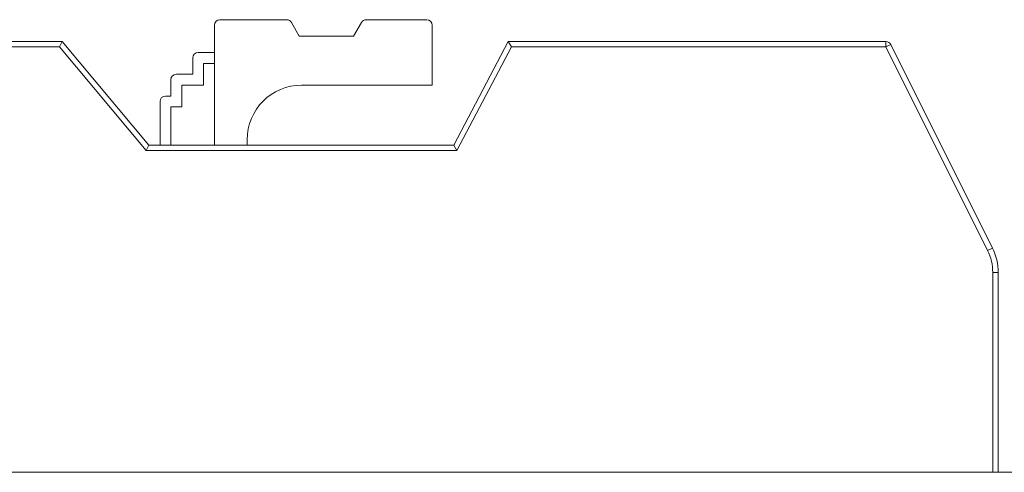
# Model space of a CAD drawing. Header units: inches. Extents: x -30 to 641, y 180 to 601.
# Tile 175 of 234: x 483.16 to 492.21, y 442.47 to 446.62. Entities that reach past the tile are written whole.
import ezdxf

# ---------------------------------------------------------------- set-up
doc = ezdxf.new("R2010")
doc.units = ezdxf.units.IN
doc.header["$MEASUREMENT"] = 0
doc.layers.add('1', color=7, linetype='Continuous')

# ---------------------------------------------------------------- blocks, each defined once
blk = doc.blocks.new('block 2075')
at = {"layer": '1', "color": 155, "lineweight": 18, "true_color": 0x4c7299}
blk.add_lwpolyline([(518.3403, 442.474), (409.4533, 442.474)], dxfattribs=at)
blk = doc.blocks.new('block 2182')
at = {"layer": '1', "color": 155, "lineweight": 18, "true_color": 0x4c7299}
blk.add_lwpolyline([(485.6159, 446.624), (485.003, 446.624)], dxfattribs=at)
blk = doc.blocks.new('block 2183')
at = {"layer": '1', "color": 155, "lineweight": 18, "true_color": 0x4c7299}
blk.add_lwpolyline([(486.903, 446.624), (486.3468, 446.624)], dxfattribs=at)
blk = doc.blocks.new('block 2184')
at = {"layer": '1', "color": 155, "lineweight": 18, "true_color": 0x4c7299}
blk.add_lwpolyline([(485.7313, 446.474), (485.6592, 446.599)], dxfattribs=at)
blk = doc.blocks.new('block 2185')
at = {"layer": '1', "color": 155, "lineweight": 18, "true_color": 0x4c7299}
blk.add_lwpolyline([(486.3035, 446.599), (486.2313, 446.474)], dxfattribs=at)
blk = doc.blocks.new('block 2186')
at = {"layer": '1', "color": 155, "lineweight": 18, "true_color": 0x4c7299}
blk.add_lwpolyline([(486.2313, 446.474), (485.7313, 446.474)], dxfattribs=at)
blk = doc.blocks.new('block 2187')
at = {"layer": '1', "color": 155, "lineweight": 18, "true_color": 0x4c7299}
blk.add_lwpolyline([(487.6502, 446.424), (491.1193, 446.424)], dxfattribs=at)
blk = doc.blocks.new('block 2188')
at = {"layer": '1', "color": 155, "lineweight": 13, "true_color": 0x4c7299}
blk.add_lwpolyline([(491.1193, 446.424), (491.1193, 446.374)], dxfattribs=at)
blk = doc.blocks.new('block 2189')
at = {"layer": '1', "color": 155, "lineweight": 13, "true_color": 0x4c7299}
blk.add_lwpolyline([(491.1193, 446.374), (487.6803, 446.374)], dxfattribs=at)
blk = doc.blocks.new('block 2190')
at = {"layer": '1', "color": 155, "lineweight": 18, "true_color": 0x4c7299}
blk.add_lwpolyline([(487.6502, 446.424), (487.6803, 446.374)], dxfattribs=at)
blk = doc.blocks.new('block 2191')
at = {"layer": '1', "color": 155, "lineweight": 18, "true_color": 0x4c7299}
blk.add_lwpolyline([(480.553, 446.424), (483.553, 446.424)], dxfattribs=at)
blk = doc.blocks.new('block 2192')
at = {"layer": '1', "color": 155, "lineweight": 18, "true_color": 0x4c7299}
blk.add_lwpolyline([(483.553, 446.424), (483.5297, 446.374)], dxfattribs=at)
blk = doc.blocks.new('block 2193')
at = {"layer": '1', "color": 155, "lineweight": 13, "true_color": 0x4c7299}
blk.add_lwpolyline([(483.5297, 446.374), (480.5855, 446.374)], dxfattribs=at)
blk = doc.blocks.new('block 2195')
at = {"layer": '1', "color": 155, "lineweight": 18, "true_color": 0x4c7299}
blk.add_lwpolyline([(483.553, 446.424), (484.3502, 445.474)], dxfattribs=at)
blk = doc.blocks.new('block 2196')
at = {"layer": '1', "color": 155, "lineweight": 18, "true_color": 0x4c7299}
blk.add_lwpolyline([(484.3502, 445.474), (484.3268, 445.424)], dxfattribs=at)
blk = doc.blocks.new('block 2197')
at = {"layer": '1', "color": 155, "lineweight": 13, "true_color": 0x4c7299}
blk.add_lwpolyline([(484.3268, 445.424), (483.5297, 446.374)], dxfattribs=at)
blk = doc.blocks.new('block 2198')
at = {"layer": '1', "color": 155, "lineweight": 13, "true_color": 0x4c7299}
blk.add_lwpolyline([(487.6803, 446.374), (487.1803, 445.424)], dxfattribs=at)
blk = doc.blocks.new('block 2199')
at = {"layer": '1', "color": 155, "lineweight": 18, "true_color": 0x4c7299}
blk.add_lwpolyline([(487.1502, 445.474), (487.1803, 445.424)], dxfattribs=at)
blk = doc.blocks.new('block 2200')
at = {"layer": '1', "color": 155, "lineweight": 18, "true_color": 0x4c7299}
blk.add_lwpolyline([(487.1502, 445.474), (487.6502, 446.424)], dxfattribs=at)
blk = doc.blocks.new('block 2201')
at = {"layer": '1', "color": 155, "lineweight": 13, "true_color": 0x4c7299}
blk.add_lwpolyline([(491.1193, 446.374), (491.164, 446.3964)], dxfattribs=at)
blk = doc.blocks.new('block 2205')
at = {"layer": '1', "color": 155, "lineweight": 13, "true_color": 0x4c7299}
blk.add_lwpolyline([(492.0526, 444.5072), (491.1193, 446.374)], dxfattribs=at)
blk = doc.blocks.new('block 2206')
at = {"layer": '1', "color": 155, "lineweight": 13, "true_color": 0x4c7299}
blk.add_lwpolyline([(492.0526, 444.5072), (492.0974, 444.5296)], dxfattribs=at)
blk = doc.blocks.new('block 2207')
at = {"layer": '1', "color": 155, "lineweight": 18, "true_color": 0x4c7299}
blk.add_lwpolyline([(491.164, 446.3964), (492.0974, 444.5296)], dxfattribs=at)
blk = doc.blocks.new('block 2208')
at = {"layer": '1', "color": 155, "lineweight": 18, "true_color": 0x4c7299}
blk.add_lwpolyline([(484.803, 446.324), (484.953, 446.324)], dxfattribs=at)
blk = doc.blocks.new('block 2209')
at = {"layer": '1', "color": 155, "lineweight": 18, "true_color": 0x4c7299}
blk.add_lwpolyline([(484.603, 446.124), (484.753, 446.124)], dxfattribs=at)
blk = doc.blocks.new('block 2210')
at = {"layer": '1', "color": 155, "lineweight": 18, "true_color": 0x4c7299}
blk.add_lwpolyline([(484.503, 445.924), (484.553, 445.924)], dxfattribs=at)
blk = doc.blocks.new('block 2211')
at = {"layer": '1', "color": 155, "lineweight": 13, "true_color": 0x4c7299}
blk.add_lwpolyline([(487.1803, 445.424), (484.3268, 445.424)], dxfattribs=at)
blk = doc.blocks.new('block 2212')
at = {"layer": '1', "color": 155, "lineweight": 18, "true_color": 0x4c7299}
blk.add_lwpolyline([(484.3502, 445.474), (487.1502, 445.474)], dxfattribs=at)
blk = doc.blocks.new('block 2213')
at = {"layer": '1', "color": 155, "lineweight": 13, "true_color": 0x4c7299}
blk.add_lwpolyline([(492.1002, 444.306), (492.1502, 444.306)], dxfattribs=at)
blk = doc.blocks.new('block 2417')
at = {"layer": '1', "color": 155, "lineweight": 18, "true_color": 0x4c7299}
blk.add_lwpolyline([(486.953, 446.574), (486.953, 446.024)], dxfattribs=at)
blk = doc.blocks.new('block 2418')
at = {"layer": '1', "color": 155, "lineweight": 18, "true_color": 0x4c7299}
blk.add_lwpolyline([(484.953, 445.474), (484.953, 446.574)], dxfattribs=at)
blk = doc.blocks.new('block 2419')
at = {"layer": '1', "color": 155, "lineweight": 18, "true_color": 0x4c7299}
blk.add_lwpolyline([(484.753, 446.124), (484.753, 446.274)], dxfattribs=at)
blk = doc.blocks.new('block 2420')
at = {"layer": '1', "color": 155, "lineweight": 18, "true_color": 0x4c7299}
blk.add_lwpolyline([(484.853, 446.024), (484.853, 446.224)], dxfattribs=at)
blk = doc.blocks.new('block 2421')
at = {"layer": '1', "color": 155, "lineweight": 18, "true_color": 0x4c7299}
blk.add_lwpolyline([(484.853, 446.224), (484.953, 446.224)], dxfattribs=at)
blk = doc.blocks.new('block 2422')
at = {"layer": '1', "color": 155, "lineweight": 18, "true_color": 0x4c7299}
blk.add_lwpolyline([(484.553, 445.924), (484.553, 446.074)], dxfattribs=at)
blk = doc.blocks.new('block 2423')
at = {"layer": '1', "color": 155, "lineweight": 18, "true_color": 0x4c7299}
blk.add_lwpolyline([(484.653, 445.824), (484.653, 446.024)], dxfattribs=at)
blk = doc.blocks.new('block 2424')
at = {"layer": '1', "color": 155, "lineweight": 18, "true_color": 0x4c7299}
blk.add_lwpolyline([(484.653, 446.024), (484.853, 446.024)], dxfattribs=at)
blk = doc.blocks.new('block 2425')
at = {"layer": '1', "color": 155, "lineweight": 18, "true_color": 0x4c7299}
blk.add_lwpolyline([(485.753, 446.024), (486.953, 446.024)], dxfattribs=at)
blk = doc.blocks.new('block 2428')
at = {"layer": '1', "color": 155, "lineweight": 18, "true_color": 0x4c7299}
blk.add_lwpolyline([(484.453, 445.874), (484.453, 445.474)], dxfattribs=at)
blk = doc.blocks.new('block 2429')
at = {"layer": '1', "color": 155, "lineweight": 18, "true_color": 0x4c7299}
blk.add_lwpolyline([(484.553, 445.824), (484.553, 445.474)], dxfattribs=at)
blk = doc.blocks.new('block 2430')
at = {"layer": '1', "color": 155, "lineweight": 18, "true_color": 0x4c7299}
blk.add_lwpolyline([(484.553, 445.824), (484.653, 445.824)], dxfattribs=at)
blk = doc.blocks.new('block 2431')
at = {"layer": '1', "color": 155, "lineweight": 18, "true_color": 0x4c7299}
blk.add_lwpolyline([(485.253, 445.474), (485.253, 445.524)], dxfattribs=at)
blk = doc.blocks.new('block 2432')
at = {"layer": '1', "color": 155, "lineweight": 18, "true_color": 0x4c7299}
blk.add_lwpolyline([(492.1502, 444.306), (492.1502, 442.474)], dxfattribs=at)
blk = doc.blocks.new('block 2433')
at = {"layer": '1', "color": 155, "lineweight": 13, "true_color": 0x4c7299}
blk.add_lwpolyline([(492.1002, 442.474), (492.1002, 444.306)], dxfattribs=at)
blk = doc.blocks.new('block 2488')
at = {"layer": '1', "color": 18, "lineweight": 13, "true_color": 0x4c0000}
blk.add_lwpolyline([(518.3403, 442.474), (409.4533, 442.474)], dxfattribs=at)
blk = doc.blocks.new('block 2500')
at = {"layer": '1', "color": 18, "lineweight": 13, "true_color": 0x4c0000}
blk.add_lwpolyline([(486.6559, 442.474), (483.5956, 442.474)], dxfattribs=at)
blk = doc.blocks.new('block 2519')
at = {"layer": '1', "color": 18, "lineweight": 13, "true_color": 0x4c0000}
blk.add_lwpolyline([(518.3403, 442.474), (409.4533, 442.474)], dxfattribs=at)
blk = doc.blocks.new('block 2564')
at = {"layer": '1', "color": 18, "lineweight": 13, "true_color": 0x4c0000}
blk.add_lwpolyline([(398.1146, 442.474), (529.679, 442.474)], dxfattribs=at)
blk = doc.blocks.new('block 2584')
at = {"layer": '1', "color": 18, "lineweight": 13, "true_color": 0x4c0000}
blk.add_lwpolyline([(486.6559, 442.474), (483.5956, 442.474)], dxfattribs=at)
blk = doc.blocks.new('block 2615')
at = {"layer": '1', "color": 18, "lineweight": 13, "true_color": 0x4c0000}
blk.add_lwpolyline([(398.1146, 442.474), (529.679, 442.474)], dxfattribs=at)
blk = doc.blocks.new('block 2717')
at = {"layer": '1', "color": 18, "lineweight": 13, "true_color": 0x4c0000}
blk.add_lwpolyline([(486.6559, 442.474), (483.5956, 442.474)], dxfattribs=at)
blk = doc.blocks.new('block 2731')
at = {"layer": '1', "color": 18, "lineweight": 13, "true_color": 0x4c0000}
blk.add_lwpolyline([(486.6559, 442.474), (483.5956, 442.474)], dxfattribs=at)
blk = doc.blocks.new('block 5232')
at = {"layer": '1', "color": 155, "lineweight": 18, "true_color": 0x4c7299}
blk.add_open_spline([(485.6592, 446.599), (485.6502, 446.6145), (485.6337, 446.624), (485.6159, 446.624)], degree=3, dxfattribs=at)
blk = doc.blocks.new('block 5233')
at = {"layer": '1', "color": 155, "lineweight": 18, "true_color": 0x4c7299}
blk.add_open_spline([(486.3468, 446.624), (486.3289, 446.624), (486.3124, 446.6145), (486.3035, 446.599)], degree=3, dxfattribs=at)
blk = doc.blocks.new('block 5234')
at = {"layer": '1', "color": 155, "lineweight": 18, "true_color": 0x4c7299}
blk.add_open_spline([(486.953, 446.574), (486.953, 446.6016), (486.9306, 446.624), (486.903, 446.624)], degree=3, dxfattribs=at)
blk = doc.blocks.new('block 5235')
at = {"layer": '1', "color": 155, "lineweight": 18, "true_color": 0x4c7299}
blk.add_open_spline([(485.003, 446.624), (484.9754, 446.624), (484.953, 446.6016), (484.953, 446.574)], degree=3, dxfattribs=at)
blk = doc.blocks.new('block 5236')
at = {"layer": '1', "color": 155, "lineweight": 18, "true_color": 0x4c7299}
blk.add_open_spline([(491.1193, 446.424), (491.1382, 446.424), (491.1555, 446.4133), (491.164, 446.3964)], degree=3, dxfattribs=at)
blk = doc.blocks.new('block 5237')
at = {"layer": '1', "color": 155, "lineweight": 18, "true_color": 0x4c7299}
blk.add_open_spline([(484.803, 446.324), (484.7754, 446.324), (484.753, 446.3016), (484.753, 446.274)], degree=3, dxfattribs=at)
blk = doc.blocks.new('block 5238')
at = {"layer": '1', "color": 155, "lineweight": 18, "true_color": 0x4c7299}
blk.add_open_spline([(484.603, 446.124), (484.5754, 446.124), (484.553, 446.1016), (484.553, 446.074)], degree=3, dxfattribs=at)
blk = doc.blocks.new('block 5239')
at = {"layer": '1', "color": 155, "lineweight": 18, "true_color": 0x4c7299}
blk.add_open_spline([(484.503, 445.924), (484.4754, 445.924), (484.453, 445.9016), (484.453, 445.874)], degree=3, dxfattribs=at)
blk = doc.blocks.new('block 5240')
at = {"layer": '1', "color": 155, "lineweight": 13, "true_color": 0x4c7299}
blk.add_open_spline([(492.1002, 444.306), (492.1002, 444.3758), (492.0839, 444.4447), (492.0526, 444.5072)], degree=3, dxfattribs=at)
blk = doc.blocks.new('block 5241')
at = {"layer": '1', "color": 155, "lineweight": 18, "true_color": 0x4c7299}
blk.add_open_spline([(492.0974, 444.5296), (492.1321, 444.4602), (492.1502, 444.3836), (492.1502, 444.306)], degree=3, dxfattribs=at)
blk = doc.blocks.new('block 5263')
at = {"layer": '1', "color": 155, "lineweight": 18, "true_color": 0x4c7299}
blk.add_open_spline([(485.753, 446.024), (485.4769, 446.024), (485.253, 445.8002), (485.253, 445.524)], degree=3, dxfattribs=at)
blk = doc.blocks.new('block 7551')
at = {"layer": '1', "color": 18, "lineweight": 13, "true_color": 0x4c0000}
for points in [[(292.0396, 442.474), (329.4442, 442.474), (366.8489, 442.474), (385.5512, 442.474), (390.2268, 442.474), (392.5646, 442.474), (393.7804, 442.474), (397.7497, 442.474), (398.7628, 442.474), (401.1005, 442.474), (475.9098, 442.474), (513.3144, 442.474), (522.6656, 442.474), (527.3412, 442.474)], [(523.2629, 442.474), (522.3323, 442.474), (520.1363, 442.474), (517.0617, 442.474), (498.3594, 442.474), (423.5501, 442.474), (414.199, 442.474), (409.5234, 442.474), (408.6866, 442.474), (406.394, 442.474), (403.3208, 442.474), (398.6452, 442.474), (389.2941, 442.474), (351.8894, 442.474), (314.4848, 442.474), (295.7825, 442.474)]]:
    blk.add_lwpolyline(points, dxfattribs=at)
blk = doc.blocks.new('block 7679')
at = {"layer": '1', "color": 18, "lineweight": 13, "true_color": 0x4c0000}
blk.add_open_spline([(488.2057, 442.474), (488.2103, 442.474), (488.2162, 442.474), (488.2162, 442.474), (488.2162, 442.474), (488.2245, 442.474), (488.2245, 442.474), (488.2245, 442.474), (488.2352, 442.474), (488.2352, 442.474), (488.2352, 442.474), (488.2481, 442.474), (488.2481, 442.474), (488.2481, 442.474), (488.2631, 442.474), (488.2631, 442.474), (488.2631, 442.474), (488.2798, 442.474), (488.2798, 442.474), (488.2798, 442.474), (488.298, 442.474), (488.298, 442.474), (488.298, 442.474), (488.3174, 442.474), (488.3174, 442.474), (488.3174, 442.474), (488.3377, 442.474), (488.3377, 442.474), (488.3377, 442.474), (488.3592, 442.474), (488.3592, 442.474), (488.3592, 442.474), (488.3821, 442.474), (488.3821, 442.474), (488.3821, 442.474), (488.4061, 442.474), (488.4061, 442.474), (488.4061, 442.474), (488.4559, 442.474), (488.4559, 442.474), (488.4559, 442.474), (488.5056, 442.474), (488.5056, 442.474), (488.5056, 442.474), (488.5296, 442.474), (488.5296, 442.474), (488.5296, 442.474), (488.5525, 442.474), (488.5525, 442.474), (488.5525, 442.474), (488.574, 442.474), (488.574, 442.474), (488.574, 442.474), (488.5943, 442.474), (488.5943, 442.474), (488.5943, 442.474), (488.6137, 442.474), (488.6137, 442.474), (488.6137, 442.474), (488.6319, 442.474), (488.6319, 442.474), (488.6319, 442.474), (488.6486, 442.474), (488.6486, 442.474), (488.6486, 442.474), (488.6636, 442.474), (488.6636, 442.474), (488.6636, 442.474), (488.6765, 442.474), (488.6765, 442.474), (488.6765, 442.474), (488.6872, 442.474), (488.6872, 442.474), (488.6872, 442.474), (488.6955, 442.474), (488.6955, 442.474), (488.6955, 442.474), (488.7014, 442.474), (488.7014, 442.474), (488.7014, 442.474), (488.6955, 442.474), (488.6955, 442.474), (488.6955, 442.474), (488.6872, 442.474), (488.6872, 442.474), (488.6872, 442.474), (488.6765, 442.474), (488.6765, 442.474), (488.6765, 442.474), (488.6636, 442.474), (488.6636, 442.474), (488.6636, 442.474), (488.6486, 442.474), (488.6486, 442.474), (488.6486, 442.474), (488.6319, 442.474), (488.6319, 442.474), (488.6319, 442.474), (488.6137, 442.474), (488.6137, 442.474), (488.6137, 442.474), (488.5943, 442.474), (488.5943, 442.474), (488.5943, 442.474), (488.574, 442.474), (488.574, 442.474), (488.574, 442.474), (488.5525, 442.474), (488.5525, 442.474), (488.5525, 442.474), (488.5296, 442.474), (488.5296, 442.474), (488.5296, 442.474), (488.5056, 442.474), (488.5056, 442.474), (488.5056, 442.474), (488.4559, 442.474), (488.4559, 442.474), (488.4559, 442.474), (488.4061, 442.474), (488.4061, 442.474), (488.4061, 442.474), (488.3821, 442.474), (488.3821, 442.474), (488.3821, 442.474), (488.3592, 442.474), (488.3592, 442.474), (488.3592, 442.474), (488.3377, 442.474), (488.3377, 442.474), (488.3377, 442.474), (488.3174, 442.474), (488.3174, 442.474), (488.3174, 442.474), (488.298, 442.474), (488.298, 442.474), (488.298, 442.474), (488.2798, 442.474), (488.2798, 442.474), (488.2798, 442.474), (488.2631, 442.474), (488.2631, 442.474), (488.2631, 442.474), (488.2481, 442.474), (488.2481, 442.474), (488.2481, 442.474), (488.2352, 442.474), (488.2352, 442.474), (488.2352, 442.474), (488.2245, 442.474), (488.2245, 442.474), (488.2245, 442.474), (488.2162, 442.474), (488.2162, 442.474), (488.2162, 442.474), (488.2103, 442.474), (488.2103, 442.474)], degree=3, knots=[0, 0, 0, 0, 1, 1, 1, 2, 2, 2, 3, 3, 3, 4, 4, 4, 5, 5, 5, 6, 6, 6, 7, 7, 7, 8, 8, 8, 9, 9, 9, 10, 10, 10, 11, 11, 11, 12, 12, 12, 13, 13, 13, 14, 14, 14, 15, 15, 15, 16, 16, 16, 17, 17, 17, 18, 18, 18, 19, 19, 19, 20, 20, 20, 21, 21, 21, 22, 22, 22, 23, 23, 23, 24, 24, 24, 25, 25, 25, 26, 26, 26, 27, 27, 27, 28, 28, 28, 29, 29, 29, 30, 30, 30, 31, 31, 31, 32, 32, 32, 33, 33, 33, 34, 34, 34, 35, 35, 35, 36, 36, 36, 37, 37, 37, 38, 38, 38, 39, 39, 39, 40, 40, 40, 41, 41, 41, 42, 42, 42, 43, 43, 43, 44, 44, 44, 45, 45, 45, 46, 46, 46, 47, 47, 47, 48, 48, 48, 49, 49, 49, 50, 50, 50, 51, 51, 51, 52, 52, 52, 52], dxfattribs=at)
blk = doc.blocks.new('block 7680')
at = {"layer": '1', "color": 18, "lineweight": 13, "true_color": 0x4c0000}
blk.add_open_spline([(486.9559, 442.474), (486.7791, 442.474), (486.6024, 442.474), (486.4257, 442.474), (486.3899, 442.474), (486.3542, 442.474), (486.3185, 442.474), (485.4108, 442.474), (484.5032, 442.474), (483.5956, 442.474), (483.499, 442.474), (483.4024, 442.474), (483.3058, 442.474), (483.4024, 442.474), (483.499, 442.474), (483.5956, 442.474), (484.5032, 442.474), (485.4108, 442.474), (486.3185, 442.474), (486.3542, 442.474), (486.3899, 442.474), (486.4257, 442.474), (486.6024, 442.474), (486.7791, 442.474), (486.9559, 442.474), (486.7559, 442.474), (486.5559, 442.474), (486.3558, 442.474), (486.5559, 442.474), (486.7559, 442.474), (486.9559, 442.474)], degree=3, knots=[0, 0, 0, 0, 1, 1, 1, 2, 2, 2, 3, 3, 3, 4, 4, 4, 5, 5, 5, 6, 6, 6, 7, 7, 7, 8, 8, 8, 9, 9, 9, 10, 10, 10, 10], dxfattribs=at)
blk = doc.blocks.new('block 7681')
at = {"layer": '1', "color": 18, "lineweight": 13, "true_color": 0x4c0000}
blk.add_open_spline([(486.9559, 442.474), (486.7791, 442.474), (486.6024, 442.474), (486.4257, 442.474), (486.3899, 442.474), (486.3542, 442.474), (486.3185, 442.474), (485.4108, 442.474), (484.5032, 442.474), (483.5956, 442.474), (483.499, 442.474), (483.4024, 442.474), (483.3058, 442.474), (483.4024, 442.474), (483.499, 442.474), (483.5956, 442.474), (484.5032, 442.474), (485.4108, 442.474), (486.3185, 442.474), (486.3542, 442.474), (486.3899, 442.474), (486.4257, 442.474), (486.6024, 442.474), (486.7791, 442.474), (486.9559, 442.474), (486.7559, 442.474), (486.5559, 442.474), (486.3558, 442.474), (486.5559, 442.474), (486.7559, 442.474), (486.9559, 442.474)], degree=3, knots=[0, 0, 0, 0, 1, 1, 1, 2, 2, 2, 3, 3, 3, 4, 4, 4, 5, 5, 5, 6, 6, 6, 7, 7, 7, 8, 8, 8, 9, 9, 9, 10, 10, 10, 10], dxfattribs=at)
blk = doc.blocks.new('block 7822')
at = {"layer": '1', "color": 252, "lineweight": 13, "true_color": 0x848484}
blk.add_open_spline([(491.0724, 442.474), (491.077, 442.474), (491.0829, 442.474), (491.0829, 442.474), (491.0829, 442.474), (491.0912, 442.474), (491.0912, 442.474), (491.0912, 442.474), (491.1019, 442.474), (491.1019, 442.474), (491.1019, 442.474), (491.1148, 442.474), (491.1148, 442.474), (491.1148, 442.474), (491.1298, 442.474), (491.1298, 442.474), (491.1298, 442.474), (491.1465, 442.474), (491.1465, 442.474), (491.1465, 442.474), (491.1647, 442.474), (491.1647, 442.474), (491.1647, 442.474), (491.1841, 442.474), (491.1841, 442.474), (491.1841, 442.474), (491.2044, 442.474), (491.2044, 442.474), (491.2044, 442.474), (491.2259, 442.474), (491.2259, 442.474), (491.2259, 442.474), (491.2488, 442.474), (491.2488, 442.474), (491.2488, 442.474), (491.2728, 442.474), (491.2728, 442.474), (491.2728, 442.474), (491.3226, 442.474), (491.3226, 442.474), (491.3226, 442.474), (491.3723, 442.474), (491.3723, 442.474), (491.3723, 442.474), (491.3963, 442.474), (491.3963, 442.474), (491.3963, 442.474), (491.4192, 442.474), (491.4192, 442.474), (491.4192, 442.474), (491.4407, 442.474), (491.4407, 442.474), (491.4407, 442.474), (491.461, 442.474), (491.461, 442.474), (491.461, 442.474), (491.4804, 442.474), (491.4804, 442.474), (491.4804, 442.474), (491.4986, 442.474), (491.4986, 442.474), (491.4986, 442.474), (491.5153, 442.474), (491.5153, 442.474), (491.5153, 442.474), (491.5303, 442.474), (491.5303, 442.474), (491.5303, 442.474), (491.5432, 442.474), (491.5432, 442.474), (491.5432, 442.474), (491.5539, 442.474), (491.5539, 442.474), (491.5539, 442.474), (491.5622, 442.474), (491.5622, 442.474), (491.5622, 442.474), (491.5681, 442.474), (491.5681, 442.474), (491.5681, 442.474), (491.5622, 442.474), (491.5622, 442.474), (491.5622, 442.474), (491.5539, 442.474), (491.5539, 442.474), (491.5539, 442.474), (491.5432, 442.474), (491.5432, 442.474), (491.5432, 442.474), (491.5303, 442.474), (491.5303, 442.474), (491.5303, 442.474), (491.5153, 442.474), (491.5153, 442.474), (491.5153, 442.474), (491.4986, 442.474), (491.4986, 442.474), (491.4986, 442.474), (491.4804, 442.474), (491.4804, 442.474), (491.4804, 442.474), (491.461, 442.474), (491.461, 442.474), (491.461, 442.474), (491.4407, 442.474), (491.4407, 442.474), (491.4407, 442.474), (491.4192, 442.474), (491.4192, 442.474), (491.4192, 442.474), (491.3963, 442.474), (491.3963, 442.474), (491.3963, 442.474), (491.3723, 442.474), (491.3723, 442.474), (491.3723, 442.474), (491.3226, 442.474), (491.3226, 442.474), (491.3226, 442.474), (491.2728, 442.474), (491.2728, 442.474), (491.2728, 442.474), (491.2488, 442.474), (491.2488, 442.474), (491.2488, 442.474), (491.2259, 442.474), (491.2259, 442.474), (491.2259, 442.474), (491.2044, 442.474), (491.2044, 442.474), (491.2044, 442.474), (491.1841, 442.474), (491.1841, 442.474), (491.1841, 442.474), (491.1647, 442.474), (491.1647, 442.474), (491.1647, 442.474), (491.1465, 442.474), (491.1465, 442.474), (491.1465, 442.474), (491.1298, 442.474), (491.1298, 442.474), (491.1298, 442.474), (491.1148, 442.474), (491.1148, 442.474), (491.1148, 442.474), (491.1019, 442.474), (491.1019, 442.474), (491.1019, 442.474), (491.0912, 442.474), (491.0912, 442.474), (491.0912, 442.474), (491.0829, 442.474), (491.0829, 442.474), (491.0829, 442.474), (491.077, 442.474), (491.077, 442.474)], degree=3, knots=[0, 0, 0, 0, 1, 1, 1, 2, 2, 2, 3, 3, 3, 4, 4, 4, 5, 5, 5, 6, 6, 6, 7, 7, 7, 8, 8, 8, 9, 9, 9, 10, 10, 10, 11, 11, 11, 12, 12, 12, 13, 13, 13, 14, 14, 14, 15, 15, 15, 16, 16, 16, 17, 17, 17, 18, 18, 18, 19, 19, 19, 20, 20, 20, 21, 21, 21, 22, 22, 22, 23, 23, 23, 24, 24, 24, 25, 25, 25, 26, 26, 26, 27, 27, 27, 28, 28, 28, 29, 29, 29, 30, 30, 30, 31, 31, 31, 32, 32, 32, 33, 33, 33, 34, 34, 34, 35, 35, 35, 36, 36, 36, 37, 37, 37, 38, 38, 38, 39, 39, 39, 40, 40, 40, 41, 41, 41, 42, 42, 42, 43, 43, 43, 44, 44, 44, 45, 45, 45, 46, 46, 46, 47, 47, 47, 48, 48, 48, 49, 49, 49, 50, 50, 50, 51, 51, 51, 52, 52, 52, 52], dxfattribs=at)
blk = doc.blocks.new('block 7874')
at = {"layer": '1', "color": 18, "lineweight": 13, "true_color": 0x4c0000}
blk.add_open_spline([(485.9696, 442.474), (485.9696, 442.474), (486.0619, 442.474), (486.0619, 442.474), (486.0619, 442.474), (486.0841, 442.474), (486.0841, 442.474), (486.0841, 442.474), (486.1052, 442.474), (486.1052, 442.474), (486.1052, 442.474), (486.1249, 442.474), (486.1249, 442.474), (486.1249, 442.474), (486.1431, 442.474), (486.1431, 442.474), (486.1431, 442.474), (486.1595, 442.474), (486.1595, 442.474), (486.1595, 442.474), (486.1739, 442.474), (486.1739, 442.474), (486.1739, 442.474), (486.1863, 442.474), (486.1863, 442.474), (486.1863, 442.474), (486.1968, 442.474), (486.1968, 442.474), (486.1968, 442.474), (486.2056, 442.474), (486.2056, 442.474), (486.2056, 442.474), (486.2124, 442.474), (486.2124, 442.474), (486.217, 442.474), (486.2193, 442.474), (486.2193, 442.474), (486.2168, 442.474), (486.2121, 442.474), (486.2121, 442.474), (486.2121, 442.474), (486.2052, 442.474), (486.2052, 442.474), (486.2052, 442.474), (486.1963, 442.474), (486.1963, 442.474), (486.1963, 442.474), (486.1856, 442.474), (486.1856, 442.474), (486.1856, 442.474), (486.1731, 442.474), (486.1731, 442.474), (486.1731, 442.474), (486.1586, 442.474), (486.1586, 442.474), (486.1586, 442.474), (486.1421, 442.474), (486.1421, 442.474), (486.1421, 442.474), (486.1239, 442.474), (486.1239, 442.474), (486.1239, 442.474), (486.104, 442.474), (486.104, 442.474), (486.104, 442.474), (486.0828, 442.474), (486.0828, 442.474), (486.0828, 442.474), (486.0377, 442.474), (486.0377, 442.474), (486.0377, 442.474), (485.9912, 442.474), (485.9912, 442.474), (485.9912, 442.474), (485.9451, 442.474), (485.9451, 442.474), (485.9451, 442.474), (485.8973, 442.474), (485.8973, 442.474), (485.8973, 442.474), (485.85, 442.474), (485.85, 442.474), (485.85, 442.474), (485.8276, 442.474), (485.8276, 442.474), (485.8276, 442.474), (485.8066, 442.474), (485.8066, 442.474), (485.8066, 442.474), (485.7874, 442.474), (485.7874, 442.474), (485.7874, 442.474), (485.7702, 442.474), (485.7702, 442.474), (485.7702, 442.474), (485.7554, 442.474), (485.7554, 442.474), (485.7554, 442.474), (485.7431, 442.474), (485.7431, 442.474), (485.7431, 442.474), (485.7335, 442.474), (485.7335, 442.474), (485.7335, 442.474), (485.7264, 442.474), (485.7264, 442.474), (485.7219, 442.474), (485.7198, 442.474), (485.7198, 442.474), (485.7221, 442.474), (485.7268, 442.474), (485.7268, 442.474), (485.7268, 442.474), (485.734, 442.474), (485.734, 442.474), (485.734, 442.474), (485.7438, 442.474), (485.7438, 442.474), (485.7438, 442.474), (485.7562, 442.474), (485.7562, 442.474), (485.7562, 442.474), (485.7711, 442.474), (485.7711, 442.474), (485.7711, 442.474), (485.7884, 442.474), (485.7884, 442.474), (485.7884, 442.474), (485.8078, 442.474), (485.8078, 442.474), (485.8078, 442.474), (485.8289, 442.474), (485.8289, 442.474), (485.8289, 442.474), (485.8747, 442.474), (485.8747, 442.474), (485.8747, 442.474), (485.9227, 442.474), (485.9227, 442.474), (485.9227, 442.474), (485.9696, 442.474), (485.9696, 442.474)], degree=3, knots=[0, 0, 0, 0, 1, 1, 1, 2, 2, 2, 3, 3, 3, 4, 4, 4, 5, 5, 5, 6, 6, 6, 7, 7, 7, 8, 8, 8, 9, 9, 9, 10, 10, 10, 11, 11, 11, 12, 12, 12, 13, 13, 13, 14, 14, 14, 15, 15, 15, 16, 16, 16, 17, 17, 17, 18, 18, 18, 19, 19, 19, 20, 20, 20, 21, 21, 21, 22, 22, 22, 23, 23, 23, 24, 24, 24, 25, 25, 25, 26, 26, 26, 27, 27, 27, 28, 28, 28, 29, 29, 29, 30, 30, 30, 31, 31, 31, 32, 32, 32, 33, 33, 33, 34, 34, 34, 35, 35, 35, 36, 36, 36, 37, 37, 37, 38, 38, 38, 39, 39, 39, 40, 40, 40, 41, 41, 41, 42, 42, 42, 43, 43, 43, 44, 44, 44, 45, 45, 45, 46, 46, 46, 47, 47, 47, 47], dxfattribs=at)
blk = doc.blocks.new('block 7875')
at = {"layer": '1', "color": 18, "lineweight": 13, "true_color": 0x4c0000}
blk.add_open_spline([(485.9696, 442.474), (485.9696, 442.474), (486.0619, 442.474), (486.0619, 442.474), (486.0619, 442.474), (486.0841, 442.474), (486.0841, 442.474), (486.0841, 442.474), (486.1052, 442.474), (486.1052, 442.474), (486.1052, 442.474), (486.1249, 442.474), (486.1249, 442.474), (486.1249, 442.474), (486.1431, 442.474), (486.1431, 442.474), (486.1431, 442.474), (486.1595, 442.474), (486.1595, 442.474), (486.1595, 442.474), (486.1739, 442.474), (486.1739, 442.474), (486.1739, 442.474), (486.1863, 442.474), (486.1863, 442.474), (486.1863, 442.474), (486.1968, 442.474), (486.1968, 442.474), (486.1968, 442.474), (486.2056, 442.474), (486.2056, 442.474), (486.2056, 442.474), (486.2124, 442.474), (486.2124, 442.474), (486.217, 442.474), (486.2193, 442.474), (486.2193, 442.474), (486.2168, 442.474), (486.2121, 442.474), (486.2121, 442.474), (486.2121, 442.474), (486.2052, 442.474), (486.2052, 442.474), (486.2052, 442.474), (486.1963, 442.474), (486.1963, 442.474), (486.1963, 442.474), (486.1856, 442.474), (486.1856, 442.474), (486.1856, 442.474), (486.1731, 442.474), (486.1731, 442.474), (486.1731, 442.474), (486.1586, 442.474), (486.1586, 442.474), (486.1586, 442.474), (486.1421, 442.474), (486.1421, 442.474), (486.1421, 442.474), (486.1239, 442.474), (486.1239, 442.474), (486.1239, 442.474), (486.104, 442.474), (486.104, 442.474), (486.104, 442.474), (486.0828, 442.474), (486.0828, 442.474), (486.0828, 442.474), (486.0377, 442.474), (486.0377, 442.474), (486.0377, 442.474), (485.9912, 442.474), (485.9912, 442.474), (485.9912, 442.474), (485.9451, 442.474), (485.9451, 442.474), (485.9451, 442.474), (485.8973, 442.474), (485.8973, 442.474), (485.8973, 442.474), (485.85, 442.474), (485.85, 442.474), (485.85, 442.474), (485.8276, 442.474), (485.8276, 442.474), (485.8276, 442.474), (485.8066, 442.474), (485.8066, 442.474), (485.8066, 442.474), (485.7874, 442.474), (485.7874, 442.474), (485.7874, 442.474), (485.7702, 442.474), (485.7702, 442.474), (485.7702, 442.474), (485.7554, 442.474), (485.7554, 442.474), (485.7554, 442.474), (485.7431, 442.474), (485.7431, 442.474), (485.7431, 442.474), (485.7335, 442.474), (485.7335, 442.474), (485.7335, 442.474), (485.7264, 442.474), (485.7264, 442.474), (485.7219, 442.474), (485.7198, 442.474), (485.7198, 442.474), (485.7221, 442.474), (485.7268, 442.474), (485.7268, 442.474), (485.7268, 442.474), (485.734, 442.474), (485.734, 442.474), (485.734, 442.474), (485.7438, 442.474), (485.7438, 442.474), (485.7438, 442.474), (485.7562, 442.474), (485.7562, 442.474), (485.7562, 442.474), (485.7711, 442.474), (485.7711, 442.474), (485.7711, 442.474), (485.7884, 442.474), (485.7884, 442.474), (485.7884, 442.474), (485.8078, 442.474), (485.8078, 442.474), (485.8078, 442.474), (485.8289, 442.474), (485.8289, 442.474), (485.8289, 442.474), (485.8747, 442.474), (485.8747, 442.474), (485.8747, 442.474), (485.9227, 442.474), (485.9227, 442.474), (485.9227, 442.474), (485.9696, 442.474), (485.9696, 442.474)], degree=3, knots=[0, 0, 0, 0, 1, 1, 1, 2, 2, 2, 3, 3, 3, 4, 4, 4, 5, 5, 5, 6, 6, 6, 7, 7, 7, 8, 8, 8, 9, 9, 9, 10, 10, 10, 11, 11, 11, 12, 12, 12, 13, 13, 13, 14, 14, 14, 15, 15, 15, 16, 16, 16, 17, 17, 17, 18, 18, 18, 19, 19, 19, 20, 20, 20, 21, 21, 21, 22, 22, 22, 23, 23, 23, 24, 24, 24, 25, 25, 25, 26, 26, 26, 27, 27, 27, 28, 28, 28, 29, 29, 29, 30, 30, 30, 31, 31, 31, 32, 32, 32, 33, 33, 33, 34, 34, 34, 35, 35, 35, 36, 36, 36, 37, 37, 37, 38, 38, 38, 39, 39, 39, 40, 40, 40, 41, 41, 41, 42, 42, 42, 43, 43, 43, 44, 44, 44, 45, 45, 45, 46, 46, 46, 47, 47, 47, 47], dxfattribs=at)
blk = doc.blocks.new('block 7882')
at = {"layer": '1', "color": 18, "lineweight": 13, "true_color": 0x4c0000}
blk.add_open_spline([(486.9696, 442.474), (488.9696, 442.474), (490.9696, 442.474), (492.9696, 442.474), (490.9696, 442.474), (488.9696, 442.474), (486.9695, 442.474)], degree=3, knots=[0, 0, 0, 0, 1, 1, 1, 2, 2, 2, 2], dxfattribs=at)
blk = doc.blocks.new('block 7883')
at = {"layer": '1', "color": 18, "lineweight": 13, "true_color": 0x4c0000}
blk.add_open_spline([(486.9196, 442.474), (488.9529, 442.474), (490.9862, 442.474), (493.0196, 442.474), (490.9862, 442.474), (488.9529, 442.474), (486.9195, 442.474)], degree=3, knots=[0, 0, 0, 0, 1, 1, 1, 2, 2, 2, 2], dxfattribs=at)
blk = doc.blocks.new('block 8136')
at = {"layer": '1', "color": 18, "lineweight": 13, "true_color": 0x4c0000}
blk.add_open_spline([(486.9559, 442.474), (486.7791, 442.474), (486.6024, 442.474), (486.4257, 442.474), (486.3899, 442.474), (486.3542, 442.474), (486.3185, 442.474), (485.4108, 442.474), (484.5032, 442.474), (483.5956, 442.474), (483.499, 442.474), (483.4024, 442.474), (483.3058, 442.474), (483.4024, 442.474), (483.499, 442.474), (483.5956, 442.474), (484.5032, 442.474), (485.4108, 442.474), (486.3185, 442.474), (486.3542, 442.474), (486.3899, 442.474), (486.4257, 442.474), (486.6024, 442.474), (486.7791, 442.474), (486.9559, 442.474), (486.7559, 442.474), (486.5559, 442.474), (486.3558, 442.474), (486.5559, 442.474), (486.7559, 442.474), (486.9559, 442.474)], degree=3, knots=[0, 0, 0, 0, 1, 1, 1, 2, 2, 2, 3, 3, 3, 4, 4, 4, 5, 5, 5, 6, 6, 6, 7, 7, 7, 8, 8, 8, 9, 9, 9, 10, 10, 10, 10], dxfattribs=at)
blk = doc.blocks.new('block 8149')
at = {"layer": '1', "color": 18, "lineweight": 13, "true_color": 0x4c0000}
blk.add_open_spline([(488.2057, 442.474), (488.2103, 442.474), (488.2162, 442.474), (488.2162, 442.474), (488.2162, 442.474), (488.2245, 442.474), (488.2245, 442.474), (488.2245, 442.474), (488.2352, 442.474), (488.2352, 442.474), (488.2352, 442.474), (488.2481, 442.474), (488.2481, 442.474), (488.2481, 442.474), (488.2631, 442.474), (488.2631, 442.474), (488.2631, 442.474), (488.2798, 442.474), (488.2798, 442.474), (488.2798, 442.474), (488.298, 442.474), (488.298, 442.474), (488.298, 442.474), (488.3174, 442.474), (488.3174, 442.474), (488.3174, 442.474), (488.3377, 442.474), (488.3377, 442.474), (488.3377, 442.474), (488.3592, 442.474), (488.3592, 442.474), (488.3592, 442.474), (488.3821, 442.474), (488.3821, 442.474), (488.3821, 442.474), (488.4061, 442.474), (488.4061, 442.474), (488.4061, 442.474), (488.4559, 442.474), (488.4559, 442.474), (488.4559, 442.474), (488.5056, 442.474), (488.5056, 442.474), (488.5056, 442.474), (488.5296, 442.474), (488.5296, 442.474), (488.5296, 442.474), (488.5525, 442.474), (488.5525, 442.474), (488.5525, 442.474), (488.574, 442.474), (488.574, 442.474), (488.574, 442.474), (488.5943, 442.474), (488.5943, 442.474), (488.5943, 442.474), (488.6137, 442.474), (488.6137, 442.474), (488.6137, 442.474), (488.6319, 442.474), (488.6319, 442.474), (488.6319, 442.474), (488.6486, 442.474), (488.6486, 442.474), (488.6486, 442.474), (488.6636, 442.474), (488.6636, 442.474), (488.6636, 442.474), (488.6765, 442.474), (488.6765, 442.474), (488.6765, 442.474), (488.6872, 442.474), (488.6872, 442.474), (488.6872, 442.474), (488.6955, 442.474), (488.6955, 442.474), (488.6955, 442.474), (488.7014, 442.474), (488.7014, 442.474), (488.7014, 442.474), (488.6955, 442.474), (488.6955, 442.474), (488.6955, 442.474), (488.6872, 442.474), (488.6872, 442.474), (488.6872, 442.474), (488.6765, 442.474), (488.6765, 442.474), (488.6765, 442.474), (488.6636, 442.474), (488.6636, 442.474), (488.6636, 442.474), (488.6486, 442.474), (488.6486, 442.474), (488.6486, 442.474), (488.6319, 442.474), (488.6319, 442.474), (488.6319, 442.474), (488.6137, 442.474), (488.6137, 442.474), (488.6137, 442.474), (488.5943, 442.474), (488.5943, 442.474), (488.5943, 442.474), (488.574, 442.474), (488.574, 442.474), (488.574, 442.474), (488.5525, 442.474), (488.5525, 442.474), (488.5525, 442.474), (488.5296, 442.474), (488.5296, 442.474), (488.5296, 442.474), (488.5056, 442.474), (488.5056, 442.474), (488.5056, 442.474), (488.4559, 442.474), (488.4559, 442.474), (488.4559, 442.474), (488.4061, 442.474), (488.4061, 442.474), (488.4061, 442.474), (488.3821, 442.474), (488.3821, 442.474), (488.3821, 442.474), (488.3592, 442.474), (488.3592, 442.474), (488.3592, 442.474), (488.3377, 442.474), (488.3377, 442.474), (488.3377, 442.474), (488.3174, 442.474), (488.3174, 442.474), (488.3174, 442.474), (488.298, 442.474), (488.298, 442.474), (488.298, 442.474), (488.2798, 442.474), (488.2798, 442.474), (488.2798, 442.474), (488.2631, 442.474), (488.2631, 442.474), (488.2631, 442.474), (488.2481, 442.474), (488.2481, 442.474), (488.2481, 442.474), (488.2352, 442.474), (488.2352, 442.474), (488.2352, 442.474), (488.2245, 442.474), (488.2245, 442.474), (488.2245, 442.474), (488.2162, 442.474), (488.2162, 442.474), (488.2162, 442.474), (488.2103, 442.474), (488.2103, 442.474)], degree=3, knots=[0, 0, 0, 0, 1, 1, 1, 2, 2, 2, 3, 3, 3, 4, 4, 4, 5, 5, 5, 6, 6, 6, 7, 7, 7, 8, 8, 8, 9, 9, 9, 10, 10, 10, 11, 11, 11, 12, 12, 12, 13, 13, 13, 14, 14, 14, 15, 15, 15, 16, 16, 16, 17, 17, 17, 18, 18, 18, 19, 19, 19, 20, 20, 20, 21, 21, 21, 22, 22, 22, 23, 23, 23, 24, 24, 24, 25, 25, 25, 26, 26, 26, 27, 27, 27, 28, 28, 28, 29, 29, 29, 30, 30, 30, 31, 31, 31, 32, 32, 32, 33, 33, 33, 34, 34, 34, 35, 35, 35, 36, 36, 36, 37, 37, 37, 38, 38, 38, 39, 39, 39, 40, 40, 40, 41, 41, 41, 42, 42, 42, 43, 43, 43, 44, 44, 44, 45, 45, 45, 46, 46, 46, 47, 47, 47, 48, 48, 48, 49, 49, 49, 50, 50, 50, 51, 51, 51, 52, 52, 52, 52], dxfattribs=at)
blk = doc.blocks.new('block 8175')
at = {"layer": '1', "color": 18, "lineweight": 13, "true_color": 0x4c0000}
blk.add_open_spline([(486.9559, 442.474), (486.7791, 442.474), (486.6024, 442.474), (486.4257, 442.474), (486.3899, 442.474), (486.3542, 442.474), (486.3185, 442.474), (485.4108, 442.474), (484.5032, 442.474), (483.5956, 442.474), (483.499, 442.474), (483.4024, 442.474), (483.3058, 442.474), (483.4024, 442.474), (483.499, 442.474), (483.5956, 442.474), (484.5032, 442.474), (485.4108, 442.474), (486.3185, 442.474), (486.3542, 442.474), (486.3899, 442.474), (486.4257, 442.474), (486.6024, 442.474), (486.7791, 442.474), (486.9559, 442.474), (486.7559, 442.474), (486.5559, 442.474), (486.3558, 442.474), (486.5559, 442.474), (486.7559, 442.474), (486.9559, 442.474)], degree=3, knots=[0, 0, 0, 0, 1, 1, 1, 2, 2, 2, 3, 3, 3, 4, 4, 4, 5, 5, 5, 6, 6, 6, 7, 7, 7, 8, 8, 8, 9, 9, 9, 10, 10, 10, 10], dxfattribs=at)
blk = doc.blocks.new('block 8203')
at = {"layer": '1', "color": 252, "lineweight": 13, "true_color": 0x848484}
blk.add_open_spline([(491.0724, 442.474), (491.077, 442.474), (491.0829, 442.474), (491.0829, 442.474), (491.0829, 442.474), (491.0912, 442.474), (491.0912, 442.474), (491.0912, 442.474), (491.1019, 442.474), (491.1019, 442.474), (491.1019, 442.474), (491.1148, 442.474), (491.1148, 442.474), (491.1148, 442.474), (491.1298, 442.474), (491.1298, 442.474), (491.1298, 442.474), (491.1465, 442.474), (491.1465, 442.474), (491.1465, 442.474), (491.1647, 442.474), (491.1647, 442.474), (491.1647, 442.474), (491.1841, 442.474), (491.1841, 442.474), (491.1841, 442.474), (491.2044, 442.474), (491.2044, 442.474), (491.2044, 442.474), (491.2259, 442.474), (491.2259, 442.474), (491.2259, 442.474), (491.2488, 442.474), (491.2488, 442.474), (491.2488, 442.474), (491.2728, 442.474), (491.2728, 442.474), (491.2728, 442.474), (491.3226, 442.474), (491.3226, 442.474), (491.3226, 442.474), (491.3723, 442.474), (491.3723, 442.474), (491.3723, 442.474), (491.3963, 442.474), (491.3963, 442.474), (491.3963, 442.474), (491.4192, 442.474), (491.4192, 442.474), (491.4192, 442.474), (491.4407, 442.474), (491.4407, 442.474), (491.4407, 442.474), (491.461, 442.474), (491.461, 442.474), (491.461, 442.474), (491.4804, 442.474), (491.4804, 442.474), (491.4804, 442.474), (491.4986, 442.474), (491.4986, 442.474), (491.4986, 442.474), (491.5153, 442.474), (491.5153, 442.474), (491.5153, 442.474), (491.5303, 442.474), (491.5303, 442.474), (491.5303, 442.474), (491.5432, 442.474), (491.5432, 442.474), (491.5432, 442.474), (491.5539, 442.474), (491.5539, 442.474), (491.5539, 442.474), (491.5622, 442.474), (491.5622, 442.474), (491.5622, 442.474), (491.5681, 442.474), (491.5681, 442.474), (491.5681, 442.474), (491.5622, 442.474), (491.5622, 442.474), (491.5622, 442.474), (491.5539, 442.474), (491.5539, 442.474), (491.5539, 442.474), (491.5432, 442.474), (491.5432, 442.474), (491.5432, 442.474), (491.5303, 442.474), (491.5303, 442.474), (491.5303, 442.474), (491.5153, 442.474), (491.5153, 442.474), (491.5153, 442.474), (491.4986, 442.474), (491.4986, 442.474), (491.4986, 442.474), (491.4804, 442.474), (491.4804, 442.474), (491.4804, 442.474), (491.461, 442.474), (491.461, 442.474), (491.461, 442.474), (491.4407, 442.474), (491.4407, 442.474), (491.4407, 442.474), (491.4192, 442.474), (491.4192, 442.474), (491.4192, 442.474), (491.3963, 442.474), (491.3963, 442.474), (491.3963, 442.474), (491.3723, 442.474), (491.3723, 442.474), (491.3723, 442.474), (491.3226, 442.474), (491.3226, 442.474), (491.3226, 442.474), (491.2728, 442.474), (491.2728, 442.474), (491.2728, 442.474), (491.2488, 442.474), (491.2488, 442.474), (491.2488, 442.474), (491.2259, 442.474), (491.2259, 442.474), (491.2259, 442.474), (491.2044, 442.474), (491.2044, 442.474), (491.2044, 442.474), (491.1841, 442.474), (491.1841, 442.474), (491.1841, 442.474), (491.1647, 442.474), (491.1647, 442.474), (491.1647, 442.474), (491.1465, 442.474), (491.1465, 442.474), (491.1465, 442.474), (491.1298, 442.474), (491.1298, 442.474), (491.1298, 442.474), (491.1148, 442.474), (491.1148, 442.474), (491.1148, 442.474), (491.1019, 442.474), (491.1019, 442.474), (491.1019, 442.474), (491.0912, 442.474), (491.0912, 442.474), (491.0912, 442.474), (491.0829, 442.474), (491.0829, 442.474), (491.0829, 442.474), (491.077, 442.474), (491.077, 442.474)], degree=3, knots=[0, 0, 0, 0, 1, 1, 1, 2, 2, 2, 3, 3, 3, 4, 4, 4, 5, 5, 5, 6, 6, 6, 7, 7, 7, 8, 8, 8, 9, 9, 9, 10, 10, 10, 11, 11, 11, 12, 12, 12, 13, 13, 13, 14, 14, 14, 15, 15, 15, 16, 16, 16, 17, 17, 17, 18, 18, 18, 19, 19, 19, 20, 20, 20, 21, 21, 21, 22, 22, 22, 23, 23, 23, 24, 24, 24, 25, 25, 25, 26, 26, 26, 27, 27, 27, 28, 28, 28, 29, 29, 29, 30, 30, 30, 31, 31, 31, 32, 32, 32, 33, 33, 33, 34, 34, 34, 35, 35, 35, 36, 36, 36, 37, 37, 37, 38, 38, 38, 39, 39, 39, 40, 40, 40, 41, 41, 41, 42, 42, 42, 43, 43, 43, 44, 44, 44, 45, 45, 45, 46, 46, 46, 47, 47, 47, 48, 48, 48, 49, 49, 49, 50, 50, 50, 51, 51, 51, 52, 52, 52, 52], dxfattribs=at)

msp = doc.modelspace()

# ---------------------------------------------------------------- block references
at = {"layer": '1'}
for name in ['block 5235', 'block 2182', 'block 5232', 'block 2184', 'block 2185', 'block 5233', 'block 2183', 'block 5234', 'block 2418', 'block 2417', 'block 2191', 'block 2192', 'block 2195', 'block 2186', 'block 2200', 'block 2187', 'block 2190', 'block 2188', 'block 5236', 'block 2193', 'block 2197', 'block 5237', 'block 2208', 'block 2198', 'block 2189', 'block 2201', 'block 2205', 'block 2207', 'block 2419', 'block 2420', 'block 2421', 'block 5238', 'block 2422', 'block 2209', 'block 2423', 'block 2424', 'block 5263', 'block 2425', 'block 5239', 'block 2428', 'block 2210', 'block 2429', 'block 2430', 'block 2431', 'block 2196', 'block 2211', 'block 2212', 'block 2199', 'block 2206', 'block 5240', 'block 5241', 'block 2213', 'block 2433', 'block 2432', 'block 7551', 'block 2564', 'block 2615', 'block 2075', 'block 2488', 'block 2519', 'block 7680', 'block 7681', 'block 8136', 'block 8175', 'block 2500', 'block 2584', 'block 2717', 'block 2731', 'block 7874', 'block 7875', 'block 7883', 'block 7882', 'block 7679', 'block 8149', 'block 7822', 'block 8203']:
    msp.add_blockref(name, (0, 0), dxfattribs=at)

doc.saveas('drawing.dxf')
